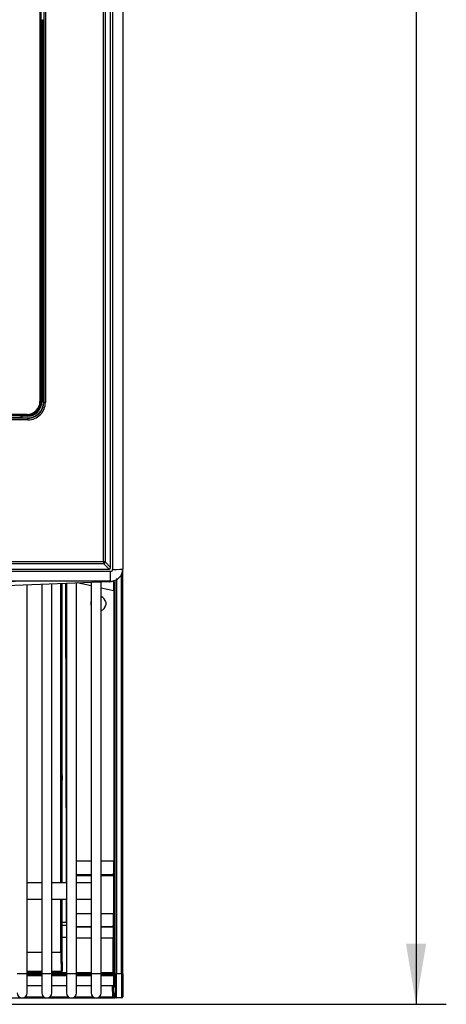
# Model space of a CAD drawing. Header units: millimetres. Extents: x 0 to 592, y 0 to 418.
# Tile 7 of 44: x 195 to 216, y 87 to 136. Entities that reach past the tile are written whole.
import ezdxf
from ezdxf.enums import TextEntityAlignment as Align

# ---------------------------------------------------------------- set-up
doc = ezdxf.new("R2010")
doc.units = ezdxf.units.MM
doc.layers.add('140.967_BW4NEO_C', color=7, linetype='Continuous')
doc.layers.add('Standard', color=7, linetype='Continuous')
doc.styles.add('SEACAD_Arial', font='arial.ttf')
doc.dimstyles.new('ISO', dxfattribs={"dimtxt": 3, "dimasz": 3, "dimexe": 1.5, "dimexo": 0, "dimgap": 0.75, "dimtad": 1, "dimdec": 0, "dimlfac": 5, "dimtxsty": 'SEACAD_Arial', "dimblk1": '_SE_FILLED', "dimblk2": '_SE_FILLED', "dimsah": 1, "dimcen": 1.5, "dimazin": 0, "dimtfac": 0.7, "dimtdec": 3, "dimtmove": 0, "dimatfit": 3, "dimfxl": 1, "dimarcsym": 0})

# ---------------------------------------------------------------- blocks, each defined once
blk = doc.blocks.new('SE2')
at = {"layer": '140.967_BW4NEO_C', "color": 7, "linetype": 'Continuous'}
for p, q in [((199.047, 109.116), (199.047, 201.493)), ((199.127, 201.49), (199.127, 109.114)), ((199.399, 108.842), (199.399, 201.763)), ((199.499, 201.747), (199.499, 108.747)), ((199.999, 201.762), (199.999, 108.762)), ((195.893, 198.416), (195.893, 117.062)), ((195.953, 117.064), (195.953, 198.417)), ((196.081, 198.463), (196.081, 117.018)), ((196.161, 198.461), (196.161, 117.015)), ((195.985, 135.978), (195.996, 135.952)), ((195.996, 118.272), (195.996, 135.952)), ((196.056, 135.945), (196.067, 135.945)), ((196.056, 118.279), (196.056, 135.945)), ((196.067, 118.242), (196.067, 135.983)), ((195.981, 118.165), (195.981, 117.036)), ((195.988, 118.162), (195.981, 118.162)), ((195.996, 118.272), (195.985, 118.247)), ((196.067, 118.279), (196.056, 118.279)), ((196.067, 117.018), (196.067, 118.242)), ((195.953, 117.064), (195.981, 117.036)), ((196.081, 117.018), (196.067, 117.018)), ((195.301, 116.236), (156.839, 116.236)), ((195.301, 116.154), (156.839, 116.154)), ((195.255, 116.423), (156.905, 116.423)), ((156.905, 116.365), (195.255, 116.365)), ((194.977, 116.25), (157.099, 116.25)), ((194.914, 116.333), (194.889, 116.322)), ((195.283, 116.337), (194.994, 116.337)), ((194.999, 116.251), (194.997, 116.251)), ((194.999, 116.337), (194.999, 116.251)), ((194.999, 116.251), (195.301, 116.251)), ((195.255, 116.423), (195.255, 116.365)), ((195.255, 116.365), (195.283, 116.337)), ((195.301, 116.251), (195.301, 116.236)), ((195.301, 116.154), (195.301, 116.236)), ((200.001, 112.419), (199.999, 112.352)), ((199.047, 109.116), (156.839, 109.116)), ((156.839, 109.034), (199.047, 109.034)), ((199.047, 109.116), (199.047, 109.034)), ((199.047, 109.034), (199.319, 108.762)), ((199.127, 109.114), (199.399, 108.842)), ((157.339, 108.762), (199.319, 108.762)), ((199.399, 108.647), (157.439, 108.647)), ((199.399, 108.162), (199.399, 108.647)), ((199.939, 88.712), (199.939, 108.511)), ((199.999, 88.712), (199.999, 108.762)), ((195.112, 108.162), (156.848, 106.643)), ((199.323, 108.136), (156.856, 106.449)), ((199.399, 108.162), (157.439, 108.162)), ((195.259, 88.712), (195.259, 107.974)), ((195.982, 108.003), (195.982, 88.712)), ((196.482, 88.712), (196.482, 108.023)), ((196.935, 93.212), (196.928, 108.041)), ((196.973, 93.212), (196.966, 108.042)), ((196.973, 108.042), (196.978, 98.683)), ((197.165, 108.05), (197.187, 93.212)), ((197.205, 108.052), (197.205, 88.712)), ((197.705, 88.712), (197.705, 108.071)), ((198.429, 107.927), (197.737, 108.073)), ((198.429, 108.1), (198.429, 88.712)), ((198.929, 88.712), (198.929, 108.12)), ((199.56, 107.689), (198.929, 107.822)), ((199.627, 88.712), (199.627, 108.208)), ((199.687, 108.286), (199.687, 88.712)), ((199.56, 107.689), (199.62, 107.689)), ((199.56, 107.689), (199.56, 94.282)), ((199.62, 94.282), (199.62, 107.689)), ((199.16, 107.12), (199.16, 106.984)), ((196.98, 98.567), (196.979, 98.569)), ((196.989, 98.542), (196.979, 98.554)), ((196.989, 98.542), (196.989, 98.296)), ((196.978, 98.173), (196.98, 93.212)), ((196.989, 98.296), (196.979, 98.293)), ((198.429, 94.282), (197.705, 94.282)), ((199.56, 94.282), (198.929, 94.282)), ((199.56, 94.282), (199.62, 94.282)), ((195.982, 93.212), (195.259, 93.212)), ((197.205, 93.212), (196.482, 93.212)), ((197.705, 93.622), (198.429, 93.622)), ((197.705, 93.615), (198.429, 93.615)), ((198.429, 93.555), (197.705, 93.555)), ((198.429, 93.212), (197.705, 93.212)), ((198.929, 93.622), (199.548, 93.622)), ((198.929, 93.615), (199.54, 93.615)), ((199.54, 93.555), (198.929, 93.555)), ((199.548, 93.622), (199.54, 93.615)), ((199.54, 93.555), (199.54, 93.615)), ((199.54, 93.555), (199.54, 91.695)), ((199.54, 93.555), (199.6, 93.555)), ((199.608, 93.562), (199.6, 93.555)), ((199.6, 91.695), (199.6, 93.555)), ((195.259, 92.412), (195.982, 92.412)), ((196.482, 92.412), (197.205, 92.412)), ((196.937, 89.761), (196.936, 92.412)), ((196.975, 89.759), (196.974, 92.412)), ((196.981, 92.412), (196.982, 89.72)), ((197.188, 92.412), (197.19, 91.266)), ((197.705, 92.412), (198.429, 92.412)), ((196.981, 91.266), (197.19, 91.266)), ((197.19, 91.266), (197.205, 91.189)), ((197.705, 91.695), (198.429, 91.695)), ((198.929, 91.695), (199.54, 91.695)), ((199.54, 91.695), (199.6, 91.695)), ((196.982, 91.116), (197.205, 91.116)), ((198.429, 91.035), (197.705, 91.035)), ((197.705, 91.032), (198.429, 91.032)), ((199.528, 91.035), (198.929, 91.035)), ((198.929, 91.032), (199.524, 91.032)), ((199.528, 91.035), (199.524, 91.032)), ((199.587, 90.975), (199.584, 90.972)), ((197.205, 90.505), (196.982, 90.505)), ((197.705, 90.497), (198.429, 90.497)), ((198.929, 90.497), (199.516, 90.497)), ((199.518, 88.767), (199.516, 90.497)), ((199.578, 88.771), (199.576, 90.501)), ((195.982, 89.761), (195.259, 89.761)), ((196.937, 89.761), (196.482, 89.761)), ((196.994, 89.471), (196.984, 89.498)), ((196.997, 89.458), (196.985, 89.491)), ((196.997, 89.292), (196.997, 89.458)), ((196.997, 89.292), (196.998, 89.29)), ((196.998, 89.29), (196.998, 89.29)), ((196.998, 89.29), (196.998, 88.853)), ((195.982, 88.824), (195.259, 88.824)), ((195.982, 88.813), (195.259, 88.813)), ((195.259, 88.813), (195.982, 88.813)), ((196.953, 88.824), (196.482, 88.824)), ((196.96, 88.813), (196.482, 88.813)), ((196.482, 88.813), (196.962, 88.813)), ((196.96, 88.813), (196.953, 88.824)), ((196.998, 88.851), (196.991, 88.863)), ((195.259, 88.712), (194.759, 88.712)), ((195.259, 88.767), (195.982, 88.767)), ((195.259, 87.762), (195.259, 88.712)), ((195.259, 88.711), (195.982, 88.711)), ((195.259, 88.674), (195.982, 88.674)), ((195.982, 88.614), (195.259, 88.614)), ((195.982, 88.612), (195.259, 88.612)), ((196.482, 88.712), (195.982, 88.712)), ((195.982, 88.712), (195.982, 87.762)), ((196.482, 88.767), (197.205, 88.767)), ((196.482, 87.762), (196.482, 88.712)), ((196.482, 88.711), (197.205, 88.711)), ((196.482, 88.674), (197.205, 88.674)), ((197.205, 88.614), (196.482, 88.614)), ((197.205, 88.612), (196.482, 88.612)), ((197.705, 88.712), (197.205, 88.712)), ((197.205, 88.712), (197.205, 87.762)), ((197.705, 88.767), (198.429, 88.767)), ((197.705, 87.762), (197.705, 88.712)), ((197.705, 88.711), (198.429, 88.711)), ((197.705, 88.674), (198.429, 88.674)), ((198.429, 88.614), (197.705, 88.614)), ((198.429, 88.612), (197.705, 88.612)), ((198.929, 88.712), (198.429, 88.712)), ((198.429, 88.712), (198.429, 87.762)), ((198.929, 88.767), (199.518, 88.767)), ((198.929, 87.762), (198.929, 88.712)), ((198.929, 88.711), (199.518, 88.711)), ((198.929, 88.674), (199.555, 88.674)), ((199.555, 88.614), (198.929, 88.614)), ((199.557, 88.612), (198.929, 88.612)), ((199.518, 88.711), (199.518, 88.767)), ((199.518, 88.711), (199.555, 88.674)), ((199.555, 88.674), (199.556, 88.674)), ((199.557, 88.614), (199.555, 88.614)), ((199.557, 88.612), (199.557, 88.614)), ((199.578, 88.771), (199.617, 88.732)), ((199.617, 88.732), (199.617, 88.612)), ((199.626, 88.612), (199.617, 88.612)), ((199.627, 88.712), (199.687, 88.712)), ((199.939, 88.712), (199.687, 88.712)), ((199.939, 88.712), (199.999, 88.712)), ((199.939, 88.712), (199.939, 87.512)), ((199.999, 88.712), (199.999, 87.572)), ((195.982, 88.112), (195.259, 88.112)), ((197.205, 88.112), (196.482, 88.112)), ((198.429, 88.112), (197.705, 88.112)), ((199.557, 88.112), (198.929, 88.112)), ((199.482, 88.112), (199.49, 87.567)), ((199.55, 87.571), (199.541, 88.11)), ((199.586, 88.053), (199.617, 88.053)), ((149.965, 87.512), (199.49, 87.512)), ((195.165, 87.567), (196.076, 87.567)), ((196.388, 87.567), (197.299, 87.567)), ((197.612, 87.567), (198.523, 87.567)), ((198.835, 87.567), (199.49, 87.567)), ((199.49, 87.567), (199.49, 87.512)), ((199.49, 87.512), (199.61, 87.512)), ((199.55, 87.571), (199.625, 87.571)), ((199.685, 87.512), (199.61, 87.512)), ((199.939, 87.512), (199.685, 87.512))]:
    blk.add_line(p, q, dxfattribs=at)
for centre, radius, start, end in [((195.255, 117.063), 0.698, 270.0119, 0.0664), ((195.255, 117.061), 0.638, 269.9883, 0.1063), ((195.3, 117.018), 0.767, 270.0771, 0.0182), ((195.301, 117.017), 0.78, 270.0026, 0.0844), ((195.301, 117.014), 0.86, 269.9995, 0.0828), ((196.142, 117.692), 0.677, 264.8435, 271.6229), ((199.399, 108.762), 0.6, 270, 0), ((199.399, 108.747), 0.1, 270, 0), ((199.299, 108.742), 0.607, 272.2729, 294.1618), ((189.589, 107.664), 9.971, 0.1428, 3.0437), ((188.537, 107.871), 11.084, 359.0628, 1.7801), ((198.788, 107.052), 0.379, 10.3253, 68.1261), ((198.788, 107.052), 0.379, 161.179, 198.821), ((198.788, 107.052), 0.379, 291.8739, 349.6747), ((190.519, 94.121), 9.043, 356.8366, 1.0194), ((199.54, 93.555), 0.06, 0.0175, 89.9825), ((199.548, 93.562), 0.06, 0.0175, 89.9825), ((190.499, 91.534), 9.043, 356.8366, 1.0194), ((209.355, 90.626), 9.839, 177.6362, 180.751), ((199.524, 90.972), 0.06, 0.0175, 89.9825), ((199.527, 90.975), 0.06, 0.0175, 89.9825), ((206.782, 90.621), 7.206, 177.2122, 180.9552), ((211.103, 89.531), 14.168, 179.0687, 182.8566), ((210.843, 89.554), 13.87, 179.1521, 182.8582), ((199.443, 89.589), 2.46, 179.7526, 182.2933), ((199.518, 88.771), 0.06, 270.0175, 359.9825), ((203.665, 88.644), 4.11, 179.5818, 180.4181), ((199.556, 88.736), 0.0617, 270.5642, 356.4811), ((193.127, 88.362), 6.435, 357.7737, 2.2245), ((199.608, 83.452), 5.16, 89.896, 90.5621), ((185.265, 88.115), 14.37, 357.8334, 1.9851), ((183.067, 88.085), 16.628, 358.0259, 1.8007), ((195.009, 87.762), 0.25, 180, 0), ((196.232, 87.762), 0.25, 180, 0), ((197.455, 87.762), 0.25, 180, 0), ((198.679, 87.762), 0.25, 180, 0), ((199.939, 87.572), 0.06, 270, 0)]:
    blk.add_arc(centre, radius, start, end, dxfattribs=at)
for centre, major_axis, ratio, start_param, end_param in [((196.056, 135.953), (-0.06, 0), 0.123322, 0.052386, 1.570796), ((195.985, 118.168), (0.0001, 0.08), 0.052408, 0.12226, 1.602366), ((195.986, 118.243), (-0.0515, 0.0632), 0.981128, 2.467905, 4.020048), ((196.056, 118.272), (-0.06, 0), 0.122372, 4.712389, 6.230799), ((195.28, 117.039), (-0.4, 0.578), 0.995326, 2.538381, 4.104793), ((195.893, 117.064), (0.06, 0), 0.031478, 4.712389, 6.230799), ((194.994, 116.332), (0.08, 0), 0.05252, 1.570796, 3.019359), ((194.977, 116.251), (0.02, 0), 0.026177, 4.712389, 6.16095), ((199.047, 109.114), (0.08, 0), 0.031478, 0.034924, 1.570796), ((199.047, 109.114), (-0.0565, -0.0566), 0.998781, 0.785458, 2.356135), ((199.319, 108.842), (-0.0799, 0.0043), 0.998894, 1.624993, 3.19567), ((199.499, 108.762), (0.5, 0), 0.031478, 4.712389, 6.283185), ((199.315, 108.336), (-0.008, 0.2), 0.001236, 2.619367, 3.141593), ((196.979, 98.679), (0, 0.125), 0.011209, 1.531209, 3.12821), ((196.939, 98.554), (-0.0306, -0.0257), 0.99963, 2.4445, 2.585509), ((196.949, 98.542), (-0.0377, -0.0137), 0.972797, 2.784319, 3.481412), ((196.95, 98.296), (-0.033, 0.0231), 0.981858, 2.981249, 3.761518), ((196.979, 98.168), (0, 0.125), 0.011201, 0.552926, 1.53122), ((196.979, 98.168), (0, 0.125), 0.011201, 0.004073, 0.552926), ((199.607, 94.282), (0, -0.72), 0.017455, 0.017453, 1.570796), ((199.587, 91.695), (0, -0.72), 0.017455, 0.017453, 1.570796), ((199.516, 90.501), (-0.06, -0.0001), 0.069756, 1.570711, 3.124097), ((196.937, 89.759), (0.038, 0), 0.040762, 0.017468, 1.570776), ((196.99, 89.702), (-0.001, 0.44), 0.017455, 1.530002, 1.804504), ((196.953, 88.862), (-0.0316, -0.0211), 0.999505, 0.982236, 2.553796), ((196.96, 88.851), (-0.0316, -0.0211), 0.999505, 0.982236, 2.553796), ((196.998, 88.853), (0, 0.002), 0.017455, 3.115398, 4.642554), ((199.518, 88.771), (-0.06, -0.0001), 0.069756, 1.570711, 3.124097), ((199.557, 88.614), (-0.001, 0.06), 0.000491, 0.01775, 1.570796), ((199.608, 88.613), (-0.01, 0.56), 0.01745, 3.141288, 4.710214), ((199.607, 88.712), (0, -1.14), 0.017455, 1.482967, 1.570796), ((199.667, 88.712), (0, -1.2), 0.016582, 1.483425, 1.570796), ((199.526, 88.052), (0, -0.06), 0.999848, 1.58825, 3.141593), ((199.557, 88.052), (0, -0.06), 0.999848, 1.58825, 3.141593), ((199.576, 88.613), (0.01, -0.56), 0.01745, 6.038527, 6.282881), ((199.61, 87.572), (0, -0.06), 0.999848, 4.729842, 6.283185), ((199.685, 87.572), (0, 0.06), 0.999848, 1.58825, 3.141593)]:
    blk.add_ellipse(centre, major_axis=major_axis, ratio=ratio, start_param=start_param, end_param=end_param, dxfattribs=at)
for points, knots in [([(199.617, 88.732), (199.617, 88.726), (199.617, 88.715), (199.615, 88.7), (199.612, 88.684), (199.607, 88.668), (199.6, 88.65), (199.591, 88.635), (199.581, 88.624), (199.569, 88.616), (199.561, 88.615), (199.557, 88.614)], [0, 0, 0, 0, 0.133932, 0.242156, 0.324676, 0.482018, 0.612064, 0.737097, 0.840735, 0.926386, 1, 1, 1, 1]), ([(199.626, 88.612), (199.627, 88.611), (199.633, 88.61), (199.656, 88.608), (199.672, 88.608), (199.686, 88.608)], [0, 0, 0, 0, 0.5, 0.5, 1, 1, 1, 1])]:
    blk.add_open_spline(points, degree=3, knots=knots, dxfattribs=at)
blk.add_open_spline([(199.55, 87.571), (199.55, 87.569), (199.521, 87.567), (199.49, 87.567)], degree=3, dxfattribs=at)
blk = doc.blocks.new('DMBLK19')
at = {"layer": 'Standard', "linetype": 'Continuous'}
for points in [[(215.042, 200.962), (214.542, 203.962), (214.042, 200.962)], [(215.042, 90.198), (214.042, 90.198), (214.542, 87.198)]]:
    blk.add_hatch(color=7, dxfattribs=at).paths.add_polyline_path(points)
at = {"layer": 'Standard', "color": 7, "linetype": 'Continuous'}
for p, q in [((110.168, 203.962), (216.042, 203.962)), ((214.542, 203.962), (214.542, 87.198)), ((149.383, 87.198), (216.042, 87.198))]:
    blk.add_line(p, q, dxfattribs=at)
at = {"layer": 'Standard', "color": 7, "linetype": 'Continuous', "style": 'SEACAD_Arial'}
blk.add_text('584', height=3, rotation=90, dxfattribs=at).set_placement((210.792, 142.058), align=Align.TOP_LEFT)
blk = doc.blocks.new('_SE_FILLED')
at = {"color": 0}
blk.add_line((0, 0), (-1, 0), dxfattribs=at)
blk.add_solid([(0, 0), (-1, -0.1665), (-1, 0.1665), (0, 0)], dxfattribs=at)

msp = doc.modelspace()

# ---------------------------------------------------------------- block references
at = {"layer": 'Standard'}
msp.add_blockref('SE2', (0, 0), dxfattribs=at)

# ---------------------------------------------------------------- dimensions: what is measured, and where the dimension line sits
at = {"layer": 'Standard', "color": 7, "linetype": 'Continuous'}
dim = msp.add_linear_dim(base=(214.5422, 87.1983), p1=(109.7251, 203.962), p2=(149.3825, 87.1983), angle=90, text='\\A1;<>', dimstyle='ISO', dxfattribs=at)
dim.commit()
dim.dimension.update_dxf_attribs({"geometry": 'DMBLK19', "text_midpoint": (214.5422, 145.5801), "dimtype": 160})

doc.saveas('drawing.dxf')
